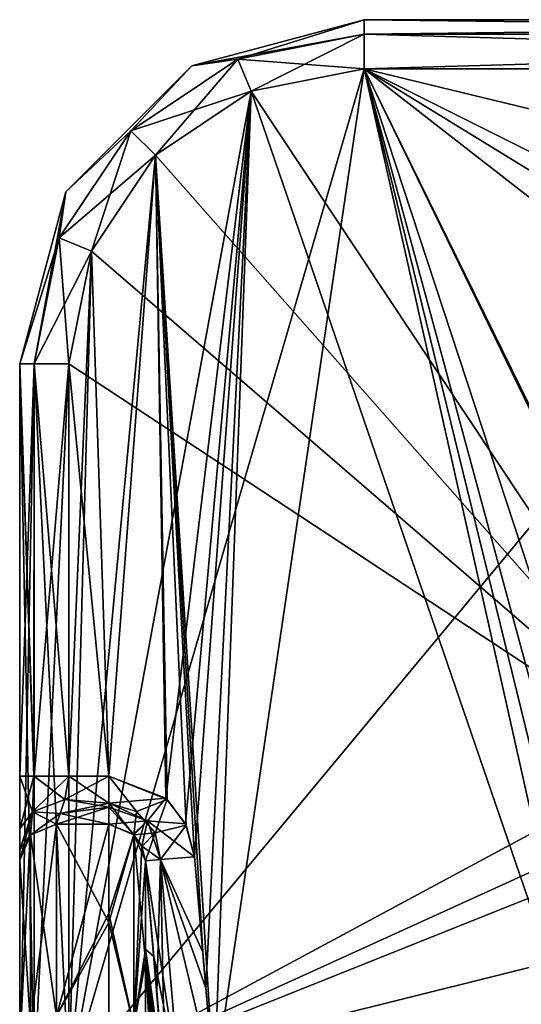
# Model space of a CAD drawing. Header units: millimetres. Extents: x -20 to 172, y -100 to 100.
# Tile 249 of 256: x 82 to 102, y 54 to 94. Entities that reach past the tile are written whole.
import ezdxf

# ---------------------------------------------------------------- set-up
doc = ezdxf.new("R2010")
doc.units = ezdxf.units.MM
doc.header["$LTSCALE"] = 37.722908
for name, color, linetype in [('1806', 7, 'CONTINUOUS'), ('1810', 7, 'CONTINUOUS'), ('1811', 7, 'CONTINUOUS'), ('1860', 7, 'CONTINUOUS'), ('1861', 7, 'CONTINUOUS'), ('1862', 7, 'CONTINUOUS'), ('1864', 7, 'CONTINUOUS'), ('1906', 7, 'CONTINUOUS'), ('1928', 7, 'CONTINUOUS'), ('1929', 7, 'CONTINUOUS'), ('1930', 7, 'CONTINUOUS'), ('1931', 7, 'CONTINUOUS'), ('1932', 7, 'CONTINUOUS'), ('1987', 7, 'CONTINUOUS'), ('2018', 7, 'CONTINUOUS'), ('2019', 7, 'CONTINUOUS'), ('2022', 7, 'CONTINUOUS'), ('2023', 7, 'CONTINUOUS'), ('2030', 7, 'CONTINUOUS'), ('3017', 7, 'CONTINUOUS'), ('3024', 7, 'CONTINUOUS'), ('3027', 7, 'CONTINUOUS'), ('3028', 7, 'CONTINUOUS'), ('3029', 7, 'CONTINUOUS'), ('3030', 7, 'CONTINUOUS'), ('3037', 7, 'CONTINUOUS'), ('3132', 7, 'CONTINUOUS'), ('3133', 7, 'CONTINUOUS'), ('3134', 7, 'CONTINUOUS'), ('3153', 7, 'CONTINUOUS'), ('3154', 7, 'CONTINUOUS'), ('3155', 7, 'CONTINUOUS'), ('3197', 7, 'CONTINUOUS'), ('3236', 7, 'CONTINUOUS'), ('3237', 7, 'CONTINUOUS'), ('3242', 7, 'CONTINUOUS'), ('3243', 7, 'CONTINUOUS'), ('3249', 7, 'CONTINUOUS')]:
    doc.layers.add(name, color=color, linetype=linetype)

msp = doc.modelspace()

# ---------------------------------------------------------------- linework, layer by layer
at = {"layer": '1806', "color": 250, "linetype": 'Continuous', "true_color": 0x323232}
for points in [[(87.465, 50.309, -14.015), (87.535, 49.396, -14.291), (86.62, 60.285, -13.961), (87.465, 50.309, -14.015)], [(86.62, 60.285, -13.961), (87.535, 49.396, -14.291), (86.62, 56.212, -25.873), (86.62, 60.285, -13.961)], [(86.62, 60.285, -13.961), (87.075, 54.936, -13.957), (87.465, 50.309, -14.015), (86.62, 60.285, -13.961)], [(87.535, 45.792, -23.395), (87.535, 40.527, -31.651), (86.62, 56.212, -25.873), (87.535, 45.792, -23.395)], [(86.62, 56.212, -25.873), (87.535, 40.527, -31.651), (86.62, 45.478, -41.964), (86.62, 56.212, -25.873)], [(87.535, 49.396, -14.291), (87.535, 45.792, -23.395), (86.62, 56.212, -25.873), (87.535, 49.396, -14.291)], [(87.407, 51.009, -13.954), (87.465, 50.309, -14.015), (87.075, 54.936, -13.957), (87.407, 51.009, -13.954)]]:
    msp.add_3dface(points, dxfattribs=at)
at = {"layer": '1810', "color": 250, "linetype": 'Continuous', "true_color": 0x323232}
for points in [[(83, 61.777, -13.571), (85.126, 61.777, -13.571), (85.126, 57.776, -25.739), (83, 61.777, -13.571)], [(83, 53.968, -32.986), (83, 61.777, -13.571), (85.126, 57.776, -25.739), (83, 53.968, -32.986)], [(85.126, 46.89, -42.448), (83, 53.968, -32.986), (85.126, 57.776, -25.739), (85.126, 46.89, -42.448)]]:
    msp.add_3dface(points, dxfattribs=at)
at = {"layer": '1811', "color": 250, "linetype": 'Continuous', "true_color": 0x323232}
for points in [[(81.5, 63.73, -10), (81.5, 61.591, -10.888), (81.5, 80.5, -2), (81.5, 63.73, -10)], [(81.5, 80.5, -2), (81.5, 61.591, -10.888), (81.5, 51.284, -2), (81.5, 80.5, -2)], [(81.5, 80.5, -10), (81.5, 63.73, -10), (81.5, 80.5, -2), (81.5, 80.5, -10)], [(81.5, 61.591, -10.888), (81.5, 60.753, -11.992), (81.5, 51.284, -2), (81.5, 61.591, -10.888)], [(81.5, 60.753, -11.992), (81.5, 60.312, -13.249), (81.5, 51.284, -2), (81.5, 60.753, -11.992)], [(81.5, 60.312, -13.249), (81.5, 52.69, -32.199), (81.5, 51.284, -2), (81.5, 60.312, -13.249)]]:
    msp.add_3dface(points, dxfattribs=at)
at = {"layer": '1860', "color": 250, "linetype": 'Continuous', "true_color": 0x323232}
for points in [[(90.91, 91.588), (109.732, 63.232), (95.5, 92.5), (90.91, 91.588)], [(111.5, 84.5), (128.5, 84.5), (95.5, 92.5), (111.5, 84.5)], [(95.5, 92.5), (128.5, 84.5), (144.5, 92.5), (95.5, 92.5)], [(109.732, 83.768), (111.5, 84.5), (95.5, 92.5), (109.732, 83.768)], [(109, 82), (109.732, 83.768), (95.5, 92.5), (109, 82)], [(109, 65), (109, 82), (95.5, 92.5), (109, 65)], [(109.732, 63.232), (109, 65), (95.5, 92.5), (109.732, 63.232)], [(87.015, 88.985), (109.732, 63.232), (90.91, 91.588), (87.015, 88.985)], [(84.412, 85.09), (109.732, 63.232), (87.015, 88.985), (84.412, 85.09)], [(83.5, 80.5), (109.732, 63.232), (84.412, 85.09), (83.5, 80.5)], [(109.732, 63.232), (83.5, 80.5), (83.5, 51.284), (109.732, 63.232)], [(111.5, 62.5), (109.732, 63.232), (83.5, 51.284), (111.5, 62.5)], [(156.5, 51.284), (111.5, 62.5), (83.5, 51.284), (156.5, 51.284)]]:
    msp.add_3dface(points, dxfattribs=at)
at = {"layer": '1861', "color": 250, "linetype": 'Continuous', "true_color": 0x323232}
for points in [[(90.91, 91.588, -12), (95.5, 92.5, -12), (89.399, 51.177, -12), (90.91, 91.588, -12)], [(89.399, 51.177, -12), (95.5, 92.5, -12), (104.764, 51.177, -12), (89.399, 51.177, -12)], [(109.732, 83.768, -12), (109, 82, -12), (95.5, 92.5, -12), (109.732, 83.768, -12)], [(95.5, 92.5, -12), (109, 82, -12), (104.764, 51.177, -12), (95.5, 92.5, -12)], [(111.5, 84.5, -12), (109.732, 83.768, -12), (95.5, 92.5, -12), (111.5, 84.5, -12)], [(144.5, 92.5, -12), (111.5, 84.5, -12), (95.5, 92.5, -12), (144.5, 92.5, -12)], [(87.015, 88.985, -12), (90.91, 91.588, -12), (87.445, 62.831, -12), (87.015, 88.985, -12)], [(87.445, 62.831, -12), (90.91, 91.588, -12), (88.235, 61.79, -12), (87.445, 62.831, -12)], [(88.235, 61.79, -12), (90.91, 91.588, -12), (88.612, 60.455, -12), (88.235, 61.79, -12)], [(88.612, 60.455, -12), (90.91, 91.588, -12), (89.067, 55.105, -12), (88.612, 60.455, -12)], [(89.067, 55.105, -12), (90.91, 91.588, -12), (89.399, 51.177, -12), (89.067, 55.105, -12)], [(84.412, 85.09, -12), (87.015, 88.985, -12), (85.126, 63.73, -12), (84.412, 85.09, -12)], [(85.126, 63.73, -12), (87.015, 88.985, -12), (87.445, 62.831, -12), (85.126, 63.73, -12)], [(83.5, 80.5, -12), (84.412, 85.09, -12), (83.5, 63.73, -12), (83.5, 80.5, -12)], [(83.5, 63.73, -12), (84.412, 85.09, -12), (85.126, 63.73, -12), (83.5, 63.73, -12)]]:
    msp.add_3dface(points, dxfattribs=at)
at = {"layer": '1862', "color": 250, "linetype": 'Continuous', "true_color": 0x323232}
for points in [[(144.5, 94.5, -2), (144.5, 94.5, -10), (95.5, 94.5, -10), (144.5, 94.5, -2)], [(144.5, 94.5, -2), (95.5, 94.5, -10), (95.5, 94.5, -2), (144.5, 94.5, -2)]]:
    msp.add_3dface(points, dxfattribs=at)
at = {"layer": '1864', "color": 250, "linetype": 'Continuous', "true_color": 0x323232}
for points in [[(95.5, 94.5, -10), (88.5, 92.624, -10), (95.5, 94.5, -2), (95.5, 94.5, -10)], [(95.5, 94.5, -2), (88.5, 92.624, -10), (88.5, 92.624, -2), (95.5, 94.5, -2)], [(88.5, 92.624, -10), (83.376, 87.5, -10), (88.5, 92.624, -2), (88.5, 92.624, -10)], [(88.5, 92.624, -2), (83.376, 87.5, -10), (83.376, 87.5, -2), (88.5, 92.624, -2)], [(81.5, 80.5, -10), (81.5, 80.5, -2), (83.376, 87.5, -2), (81.5, 80.5, -10)], [(83.376, 87.5, -10), (81.5, 80.5, -10), (83.376, 87.5, -2), (83.376, 87.5, -10)]]:
    msp.add_3dface(points, dxfattribs=at)
at = {"layer": '1906', "color": 250, "linetype": 'Continuous', "true_color": 0x323232}
for points in [[(81.5, 80.5, -2), (81.5, 51.284, -2), (82.086, 51.284, -0.586), (81.5, 80.5, -2)], [(82.086, 80.5, -0.586), (81.5, 80.5, -2), (82.086, 51.284, -0.586), (82.086, 80.5, -0.586)], [(83.5, 51.284), (83.5, 80.5), (82.086, 80.5, -0.586), (83.5, 51.284)], [(83.5, 51.284), (82.086, 80.5, -0.586), (82.086, 51.284, -0.586), (83.5, 51.284)]]:
    msp.add_3dface(points, dxfattribs=at)
at = {"layer": '1928', "color": 250, "linetype": 'Continuous', "true_color": 0x323232}
for points in [[(144.5, 94.5, -2), (95.5, 94.5, -2), (95.5, 93.914, -0.586), (144.5, 94.5, -2)], [(144.5, 94.5, -2), (95.5, 93.914, -0.586), (144.5, 93.914, -0.586), (144.5, 94.5, -2)], [(95.5, 92.5), (144.5, 92.5), (144.5, 93.914, -0.586), (95.5, 92.5)], [(95.5, 93.914, -0.586), (95.5, 92.5), (144.5, 93.914, -0.586), (95.5, 93.914, -0.586)]]:
    msp.add_3dface(points, dxfattribs=at)
at = {"layer": '1929', "color": 250, "linetype": 'Continuous', "true_color": 0x323232}
for points in [[(95.5, 94.5, -2), (88.5, 92.624, -2), (95.5, 93.914, -0.586), (95.5, 94.5, -2)], [(95.5, 93.914, -0.586), (88.5, 92.624, -2), (90.367, 92.893, -0.586), (95.5, 93.914, -0.586)], [(95.5, 92.5), (95.5, 93.914, -0.586), (90.367, 92.893, -0.586), (95.5, 92.5)], [(88.5, 92.624, -2), (83.376, 87.5, -2), (86.015, 89.985, -0.586), (88.5, 92.624, -2)], [(90.91, 91.588), (90.367, 92.893, -0.586), (86.015, 89.985, -0.586), (90.91, 91.588)], [(90.367, 92.893, -0.586), (88.5, 92.624, -2), (86.015, 89.985, -0.586), (90.367, 92.893, -0.586)], [(90.91, 91.588), (95.5, 92.5), (90.367, 92.893, -0.586), (90.91, 91.588)], [(87.015, 88.985), (90.91, 91.588), (86.015, 89.985, -0.586), (87.015, 88.985)], [(87.015, 88.985), (86.015, 89.985, -0.586), (83.107, 85.633, -0.586), (87.015, 88.985)], [(86.015, 89.985, -0.586), (83.376, 87.5, -2), (83.107, 85.633, -0.586), (86.015, 89.985, -0.586)], [(84.412, 85.09), (87.015, 88.985), (83.107, 85.633, -0.586), (84.412, 85.09)], [(83.376, 87.5, -2), (81.5, 80.5, -2), (83.107, 85.633, -0.586), (83.376, 87.5, -2)], [(83.107, 85.633, -0.586), (81.5, 80.5, -2), (82.086, 80.5, -0.586), (83.107, 85.633, -0.586)], [(84.412, 85.09), (83.107, 85.633, -0.586), (82.086, 80.5, -0.586), (84.412, 85.09)], [(83.5, 80.5), (84.412, 85.09), (82.086, 80.5, -0.586), (83.5, 80.5)]]:
    msp.add_3dface(points, dxfattribs=at)
at = {"layer": '1930', "color": 250, "linetype": 'Continuous', "true_color": 0x323232}
for points in [[(81.5, 63.73, -10), (81.5, 80.5, -10), (82.086, 80.5, -11.414), (81.5, 63.73, -10)], [(81.5, 63.73, -10), (82.086, 80.5, -11.414), (82.072, 63.73, -11.4), (81.5, 63.73, -10)], [(82.072, 63.73, -11.4), (82.086, 80.5, -11.414), (82.086, 63.73, -11.414), (82.072, 63.73, -11.4)], [(83.5, 80.5, -12), (83.5, 63.73, -12), (82.086, 63.73, -11.414), (83.5, 80.5, -12)], [(82.086, 80.5, -11.414), (83.5, 80.5, -12), (82.086, 63.73, -11.414), (82.086, 80.5, -11.414)]]:
    msp.add_3dface(points, dxfattribs=at)
at = {"layer": '1931', "color": 250, "linetype": 'Continuous', "true_color": 0x323232}
for points in [[(88.5, 92.624, -10), (95.5, 94.5, -10), (90.367, 92.893, -11.414), (88.5, 92.624, -10)], [(95.5, 94.5, -10), (95.5, 93.914, -11.414), (90.367, 92.893, -11.414), (95.5, 94.5, -10)], [(95.5, 93.914, -11.414), (90.91, 91.588, -12), (90.367, 92.893, -11.414), (95.5, 93.914, -11.414)], [(95.5, 92.5, -12), (90.91, 91.588, -12), (95.5, 93.914, -11.414), (95.5, 92.5, -12)], [(83.376, 87.5, -10), (88.5, 92.624, -10), (86.015, 89.985, -11.414), (83.376, 87.5, -10)], [(90.367, 92.893, -11.414), (87.015, 88.985, -12), (86.015, 89.985, -11.414), (90.367, 92.893, -11.414)], [(88.5, 92.624, -10), (90.367, 92.893, -11.414), (86.015, 89.985, -11.414), (88.5, 92.624, -10)], [(90.91, 91.588, -12), (87.015, 88.985, -12), (90.367, 92.893, -11.414), (90.91, 91.588, -12)], [(86.015, 89.985, -11.414), (84.412, 85.09, -12), (83.107, 85.633, -11.414), (86.015, 89.985, -11.414)], [(83.376, 87.5, -10), (86.015, 89.985, -11.414), (83.107, 85.633, -11.414), (83.376, 87.5, -10)], [(87.015, 88.985, -12), (84.412, 85.09, -12), (86.015, 89.985, -11.414), (87.015, 88.985, -12)], [(81.5, 80.5, -10), (83.376, 87.5, -10), (82.086, 80.5, -11.414), (81.5, 80.5, -10)], [(83.376, 87.5, -10), (83.107, 85.633, -11.414), (82.086, 80.5, -11.414), (83.376, 87.5, -10)], [(83.107, 85.633, -11.414), (83.5, 80.5, -12), (82.086, 80.5, -11.414), (83.107, 85.633, -11.414)], [(84.412, 85.09, -12), (83.5, 80.5, -12), (83.107, 85.633, -11.414), (84.412, 85.09, -12)]]:
    msp.add_3dface(points, dxfattribs=at)
at = {"layer": '1932', "color": 250, "linetype": 'Continuous', "true_color": 0x323232}
for points in [[(95.5, 94.5, -10), (144.5, 94.5, -10), (144.5, 93.914, -11.414), (95.5, 94.5, -10)], [(95.5, 94.5, -10), (144.5, 93.914, -11.414), (95.5, 93.914, -11.414), (95.5, 94.5, -10)], [(144.5, 92.5, -12), (95.5, 92.5, -12), (95.5, 93.914, -11.414), (144.5, 92.5, -12)], [(144.5, 93.914, -11.414), (144.5, 92.5, -12), (95.5, 93.914, -11.414), (144.5, 93.914, -11.414)]]:
    msp.add_3dface(points, dxfattribs=at)
at = {"layer": '1987', "color": 250, "linetype": 'Continuous', "true_color": 0x323232}
for points in [[(87.075, 54.936, -13.957), (86.62, 60.285, -13.961), (87.217, 60.336, -12.572), (87.075, 54.936, -13.957)], [(87.407, 51.009, -13.954), (87.075, 54.936, -13.957), (87.217, 60.336, -12.572), (87.407, 51.009, -13.954)], [(88.612, 60.455, -12), (89.067, 55.105, -12), (87.217, 60.336, -12.572), (88.612, 60.455, -12)], [(88.006, 51.059, -12.57), (87.407, 51.009, -13.954), (87.217, 60.336, -12.572), (88.006, 51.059, -12.57)], [(89.399, 51.177, -12), (87.217, 60.336, -12.572), (89.067, 55.105, -12), (89.399, 51.177, -12)], [(89.399, 51.177, -12), (88.006, 51.059, -12.57), (87.217, 60.336, -12.572), (89.399, 51.177, -12)]]:
    msp.add_3dface(points, dxfattribs=at)
at = {"layer": '2018', "color": 250, "linetype": 'Continuous', "true_color": 0x323232}
for points in [[(83, 61.777, -13.571), (83, 53.968, -32.986), (81.939, 61.348, -13.477), (83, 61.777, -13.571)], [(81.939, 53.593, -32.757), (81.5, 60.312, -13.249), (81.939, 61.348, -13.477), (81.939, 53.593, -32.757)], [(83, 53.968, -32.986), (81.939, 53.593, -32.757), (81.939, 61.348, -13.477), (83, 53.968, -32.986)], [(81.5, 52.69, -32.199), (81.5, 60.312, -13.249), (81.939, 53.593, -32.757), (81.5, 52.69, -32.199)]]:
    msp.add_3dface(points, dxfattribs=at)
at = {"layer": '2019', "color": 250, "linetype": 'Continuous', "true_color": 0x323232}
for points in [[(85.126, 57.776, -25.739), (85.126, 61.777, -13.571), (86.138, 61.35, -13.679), (85.126, 57.776, -25.739)], [(86.138, 61.35, -13.679), (85.126, 61.777, -13.571), (86.119, 61.368, -13.674), (86.138, 61.35, -13.679)], [(85.126, 57.776, -25.739), (86.138, 61.35, -13.679), (86.139, 53.568, -32.883), (85.126, 57.776, -25.739)], [(86.62, 60.285, -13.961), (86.62, 56.212, -25.873), (86.138, 61.35, -13.679), (86.62, 60.285, -13.961)], [(86.464, 60.882, -13.801), (86.62, 60.285, -13.961), (86.138, 61.35, -13.679), (86.464, 60.882, -13.801)], [(86.138, 61.35, -13.679), (86.62, 56.212, -25.873), (86.139, 53.568, -32.883), (86.138, 61.35, -13.679)], [(85.126, 46.89, -42.448), (85.126, 57.776, -25.739), (86.139, 53.568, -32.883), (85.126, 46.89, -42.448)], [(86.62, 56.212, -25.873), (86.62, 45.478, -41.964), (86.139, 53.568, -32.883), (86.62, 56.212, -25.873)]]:
    msp.add_3dface(points, dxfattribs=at)
at = {"layer": '2022', "color": 250, "linetype": 'Continuous', "true_color": 0x323232}
for points in [[(83.5, 63.73, -12), (85.126, 62.636, -12.326), (83.333, 62.78, -12.24), (83.5, 63.73, -12)], [(83.5, 63.73, -12), (85.126, 63.73, -12), (85.126, 62.636, -12.326), (83.5, 63.73, -12)], [(83.333, 62.78, -12.24), (85.126, 62.477, -12.441), (83.142, 62.211, -12.699), (83.333, 62.78, -12.24)], [(85.126, 62.477, -12.441), (85.126, 61.777, -13.571), (83.142, 62.211, -12.699), (85.126, 62.477, -12.441)], [(85.126, 62.636, -12.326), (85.126, 62.477, -12.441), (83.333, 62.78, -12.24), (85.126, 62.636, -12.326)], [(85.126, 61.777, -13.571), (83, 61.777, -13.571), (83.142, 62.211, -12.699), (85.126, 61.777, -13.571)]]:
    msp.add_3dface(points, dxfattribs=at)
at = {"layer": '2023', "color": 250, "linetype": 'Continuous', "true_color": 0x323232}
for points in [[(85.126, 63.73, -12), (87.445, 62.831, -12), (85.126, 62.636, -12.326), (85.126, 63.73, -12)], [(85.126, 62.636, -12.326), (87.445, 62.831, -12), (86.691, 61.911, -12.39), (85.126, 62.636, -12.326)], [(85.126, 62.636, -12.326), (86.691, 61.911, -12.39), (85.126, 62.477, -12.441), (85.126, 62.636, -12.326)], [(86.691, 61.911, -12.39), (85.126, 61.777, -13.571), (85.126, 62.477, -12.441), (86.691, 61.911, -12.39)], [(87.445, 62.831, -12), (88.235, 61.79, -12), (86.691, 61.911, -12.39), (87.445, 62.831, -12)], [(86.119, 61.368, -13.674), (85.126, 61.777, -13.571), (86.691, 61.911, -12.39), (86.119, 61.368, -13.674)], [(86.138, 61.35, -13.679), (86.119, 61.368, -13.674), (86.691, 61.911, -12.39), (86.138, 61.35, -13.679)], [(86.464, 60.882, -13.801), (86.138, 61.35, -13.679), (86.691, 61.911, -12.39), (86.464, 60.882, -13.801)], [(87.217, 60.336, -12.572), (86.464, 60.882, -13.801), (86.691, 61.911, -12.39), (87.217, 60.336, -12.572)], [(88.235, 61.79, -12), (88.612, 60.455, -12), (86.691, 61.911, -12.39), (88.235, 61.79, -12)], [(88.612, 60.455, -12), (87.217, 60.336, -12.572), (86.691, 61.911, -12.39), (88.612, 60.455, -12)], [(86.62, 60.285, -13.961), (86.464, 60.882, -13.801), (87.217, 60.336, -12.572), (86.62, 60.285, -13.961)]]:
    msp.add_3dface(points, dxfattribs=at)
at = {"layer": '2030', "color": 250, "linetype": 'Continuous', "true_color": 0x323232}
for points in [[(81.5, 61.591, -10.888), (81.5, 63.73, -10), (82.014, 62.284, -11.941), (81.5, 61.591, -10.888)], [(81.5, 63.73, -10), (82.072, 63.73, -11.4), (82.014, 62.284, -11.941), (81.5, 63.73, -10)], [(82.072, 63.73, -11.4), (83.333, 62.78, -12.24), (82.014, 62.284, -11.941), (82.072, 63.73, -11.4)], [(82.072, 63.73, -11.4), (82.086, 63.73, -11.414), (83.333, 62.78, -12.24), (82.072, 63.73, -11.4)], [(82.086, 63.73, -11.414), (83.5, 63.73, -12), (83.333, 62.78, -12.24), (82.086, 63.73, -11.414)], [(83.333, 62.78, -12.24), (83.142, 62.211, -12.699), (82.014, 62.284, -11.941), (83.333, 62.78, -12.24)], [(81.5, 60.753, -11.992), (81.5, 61.591, -10.888), (82.014, 62.284, -11.941), (81.5, 60.753, -11.992)], [(81.939, 61.348, -13.477), (81.5, 60.753, -11.992), (82.014, 62.284, -11.941), (81.939, 61.348, -13.477)], [(83, 61.777, -13.571), (81.939, 61.348, -13.477), (82.014, 62.284, -11.941), (83, 61.777, -13.571)], [(83.142, 62.211, -12.699), (83, 61.777, -13.571), (82.014, 62.284, -11.941), (83.142, 62.211, -12.699)], [(81.5, 60.312, -13.249), (81.5, 60.753, -11.992), (81.939, 61.348, -13.477), (81.5, 60.312, -13.249)]]:
    msp.add_3dface(points, dxfattribs=at)
at = {"layer": '3017', "color": 250, "linetype": 'Continuous', "true_color": 0x323232}
for points in [[(95.5, 92.5), (109, 82), (83.5, 51.284), (95.5, 92.5)], [(90.91, 91.588), (95.5, 92.5), (83.5, 51.284), (90.91, 91.588)], [(109.732, 83.768), (109, 82), (95.5, 92.5), (109.732, 83.768)], [(111.5, 84.5), (109.732, 83.768), (95.5, 92.5), (111.5, 84.5)], [(144.5, 92.5), (111.5, 84.5), (95.5, 92.5), (144.5, 92.5)], [(87.015, 88.985), (90.91, 91.588), (83.5, 51.284), (87.015, 88.985)], [(84.412, 85.09), (87.015, 88.985), (83.5, 51.284), (84.412, 85.09)], [(83.5, 80.5), (84.412, 85.09), (83.5, 51.284), (83.5, 80.5)], [(109, 82), (109, 65), (83.5, 51.284), (109, 82)], [(109, 65), (109.732, 63.232), (83.5, 51.284), (109, 65)], [(109.732, 63.232), (111.5, 62.5), (83.5, 51.284), (109.732, 63.232)], [(111.5, 62.5), (128.5, 62.5), (83.5, 51.284), (111.5, 62.5)], [(128.5, 62.5), (156.5, 51.284), (83.5, 51.284), (128.5, 62.5)]]:
    msp.add_3dface(points, dxfattribs=at)
at = {"layer": '3024', "color": 250, "linetype": 'Continuous', "true_color": 0x323232}
for points in [[(86.62, 60.285, 13.961), (86.62, 56.692, 24.803), (86.95, 56.402, 13.958), (86.62, 60.285, 13.961)], [(87.47, 50.243, 14.027), (87.407, 51.009, 13.954), (86.62, 56.692, 24.803), (87.47, 50.243, 14.027)], [(86.62, 56.692, 24.803), (87.407, 51.009, 13.954), (86.95, 56.402, 13.958), (86.62, 56.692, 24.803)], [(87.535, 49.396, 14.291), (87.47, 50.243, 14.027), (86.62, 56.692, 24.803), (87.535, 49.396, 14.291)], [(87.535, 45.674, 23.625), (87.535, 49.396, 14.291), (86.62, 56.692, 24.803), (87.535, 45.674, 23.625)], [(86.62, 48.881, 37.945), (87.535, 45.674, 23.625), (86.62, 56.692, 24.803), (86.62, 48.881, 37.945)]]:
    msp.add_3dface(points, dxfattribs=at)
at = {"layer": '3027', "color": 250, "linetype": 'Continuous', "true_color": 0x323232}
for points in [[(90.91, 91.588, 12), (104.764, 51.177, 12), (95.5, 92.5, 12), (90.91, 91.588, 12)], [(111.5, 84.5, 12), (128.5, 84.5, 12), (95.5, 92.5, 12), (111.5, 84.5, 12)], [(95.5, 92.5, 12), (128.5, 84.5, 12), (144.5, 92.5, 12), (95.5, 92.5, 12)], [(109.732, 83.768, 12), (111.5, 84.5, 12), (95.5, 92.5, 12), (109.732, 83.768, 12)], [(109, 82, 12), (109.732, 83.768, 12), (95.5, 92.5, 12), (109, 82, 12)], [(109, 65, 12), (109, 82, 12), (95.5, 92.5, 12), (109, 65, 12)], [(108.333, 53.447, 12), (109, 65, 12), (95.5, 92.5, 12), (108.333, 53.447, 12)], [(106.254, 52.844, 12), (108.333, 53.447, 12), (95.5, 92.5, 12), (106.254, 52.844, 12)], [(105.392, 52.113, 12), (106.254, 52.844, 12), (95.5, 92.5, 12), (105.392, 52.113, 12)], [(104.764, 51.177, 12), (105.392, 52.113, 12), (95.5, 92.5, 12), (104.764, 51.177, 12)], [(87.015, 88.985, 12), (89.399, 51.177, 12), (90.91, 91.588, 12), (87.015, 88.985, 12)], [(89.399, 51.177, 12), (104.764, 51.177, 12), (90.91, 91.588, 12), (89.399, 51.177, 12)], [(84.412, 85.09, 12), (85.126, 63.73, 12), (87.015, 88.985, 12), (84.412, 85.09, 12)], [(85.126, 63.73, 12), (87.496, 62.783, 12), (87.015, 88.985, 12), (85.126, 63.73, 12)], [(88.943, 56.571, 12), (89.399, 51.177, 12), (87.015, 88.985, 12), (88.943, 56.571, 12)], [(88.612, 60.455, 12), (88.943, 56.571, 12), (87.015, 88.985, 12), (88.612, 60.455, 12)], [(88.261, 61.738, 12), (88.612, 60.455, 12), (87.015, 88.985, 12), (88.261, 61.738, 12)], [(87.496, 62.783, 12), (88.261, 61.738, 12), (87.015, 88.985, 12), (87.496, 62.783, 12)], [(83.5, 80.5, 12), (85.126, 63.73, 12), (84.412, 85.09, 12), (83.5, 80.5, 12)], [(83.5, 63.73, 12), (85.126, 63.73, 12), (83.5, 80.5, 12), (83.5, 63.73, 12)]]:
    msp.add_3dface(points, dxfattribs=at)
at = {"layer": '3028', "color": 250, "linetype": 'Continuous', "true_color": 0x323232}
for points in [[(83, 61.777, 13.571), (83, 53.967, 32.986), (85.126, 61.777, 13.571), (83, 61.777, 13.571)], [(85.126, 61.777, 13.571), (83, 53.967, 32.986), (85.126, 58.141, 24.905), (85.126, 61.777, 13.571)], [(85.126, 58.141, 24.905), (83, 53.967, 32.986), (85.126, 50.144, 38.55), (85.126, 58.141, 24.905)]]:
    msp.add_3dface(points, dxfattribs=at)
at = {"layer": '3029', "color": 250, "linetype": 'Continuous', "true_color": 0x323232}
for points in [[(81.5, 63.73, 10), (81.5, 80.5, 10), (81.5, 51.284, 2), (81.5, 63.73, 10)], [(81.5, 51.284, 2), (81.5, 80.5, 10), (81.5, 80.5, 2), (81.5, 51.284, 2)], [(81.5, 61.591, 10.888), (81.5, 63.73, 10), (81.5, 51.284, 2), (81.5, 61.591, 10.888)], [(81.5, 60.753, 11.992), (81.5, 61.591, 10.888), (81.5, 51.284, 2), (81.5, 60.753, 11.992)], [(81.5, 60.312, 13.249), (81.5, 60.753, 11.992), (81.5, 51.284, 2), (81.5, 60.312, 13.249)], [(81.5, 52.689, 32.202), (81.5, 60.312, 13.249), (81.5, 47.099, 16.89), (81.5, 52.689, 32.202)], [(81.5, 47.099, 16.89), (81.5, 60.312, 13.249), (81.5, 49.992, 2.105), (81.5, 47.099, 16.89)], [(81.5, 49.992, 2.105), (81.5, 60.312, 13.249), (81.5, 50.636, 2.026), (81.5, 49.992, 2.105)], [(81.5, 50.636, 2.026), (81.5, 60.312, 13.249), (81.5, 51.284, 2), (81.5, 50.636, 2.026)]]:
    msp.add_3dface(points, dxfattribs=at)
at = {"layer": '3030', "color": 250, "linetype": 'Continuous', "true_color": 0x323232}
for points in [[(144.5, 94.5, 10), (144.5, 94.5, 2), (95.5, 94.5, 2), (144.5, 94.5, 10)], [(95.5, 94.5, 10), (144.5, 94.5, 10), (95.5, 94.5, 2), (95.5, 94.5, 10)]]:
    msp.add_3dface(points, dxfattribs=at)
at = {"layer": '3037', "color": 250, "linetype": 'Continuous', "true_color": 0x323232}
for points in [[(88.5, 92.624, 10), (95.5, 94.5, 10), (88.5, 92.624, 2), (88.5, 92.624, 10)], [(88.5, 92.624, 2), (95.5, 94.5, 10), (95.5, 94.5, 2), (88.5, 92.624, 2)], [(83.376, 87.5, 10), (88.5, 92.624, 10), (83.376, 87.5, 2), (83.376, 87.5, 10)], [(83.376, 87.5, 2), (88.5, 92.624, 10), (88.5, 92.624, 2), (83.376, 87.5, 2)], [(81.5, 80.5, 2), (81.5, 80.5, 10), (83.376, 87.5, 10), (81.5, 80.5, 2)], [(81.5, 80.5, 2), (83.376, 87.5, 10), (83.376, 87.5, 2), (81.5, 80.5, 2)]]:
    msp.add_3dface(points, dxfattribs=at)
at = {"layer": '3132', "color": 250, "linetype": 'Continuous', "true_color": 0x323232}
for points in [[(81.5, 51.284, 2), (81.5, 80.5, 2), (82.086, 80.5, 0.586), (81.5, 51.284, 2)], [(81.5, 51.284, 2), (82.086, 80.5, 0.586), (82.086, 51.284, 0.586), (81.5, 51.284, 2)], [(83.5, 80.5), (83.5, 51.284), (82.086, 51.284, 0.586), (83.5, 80.5)], [(82.086, 80.5, 0.586), (83.5, 80.5), (82.086, 51.284, 0.586), (82.086, 80.5, 0.586)]]:
    msp.add_3dface(points, dxfattribs=at)
at = {"layer": '3133', "color": 250, "linetype": 'Continuous', "true_color": 0x323232}
for points in [[(88.5, 92.624, 2), (95.5, 94.5, 2), (90.367, 92.893, 0.586), (88.5, 92.624, 2)], [(95.5, 94.5, 2), (95.5, 93.914, 0.586), (90.367, 92.893, 0.586), (95.5, 94.5, 2)], [(95.5, 93.914, 0.586), (90.91, 91.588), (90.367, 92.893, 0.586), (95.5, 93.914, 0.586)], [(95.5, 92.5), (90.91, 91.588), (95.5, 93.914, 0.586), (95.5, 92.5)], [(83.376, 87.5, 2), (88.5, 92.624, 2), (86.015, 89.985, 0.586), (83.376, 87.5, 2)], [(87.015, 88.985), (86.015, 89.985, 0.586), (90.367, 92.893, 0.586), (87.015, 88.985)], [(86.015, 89.985, 0.586), (88.5, 92.624, 2), (90.367, 92.893, 0.586), (86.015, 89.985, 0.586)], [(90.91, 91.588), (87.015, 88.985), (90.367, 92.893, 0.586), (90.91, 91.588)], [(84.412, 85.09), (83.107, 85.633, 0.586), (86.015, 89.985, 0.586), (84.412, 85.09)], [(83.107, 85.633, 0.586), (83.376, 87.5, 2), (86.015, 89.985, 0.586), (83.107, 85.633, 0.586)], [(87.015, 88.985), (84.412, 85.09), (86.015, 89.985, 0.586), (87.015, 88.985)], [(81.5, 80.5, 2), (83.376, 87.5, 2), (82.086, 80.5, 0.586), (81.5, 80.5, 2)], [(82.086, 80.5, 0.586), (83.376, 87.5, 2), (83.107, 85.633, 0.586), (82.086, 80.5, 0.586)], [(83.5, 80.5), (82.086, 80.5, 0.586), (83.107, 85.633, 0.586), (83.5, 80.5)], [(84.412, 85.09), (83.5, 80.5), (83.107, 85.633, 0.586), (84.412, 85.09)]]:
    msp.add_3dface(points, dxfattribs=at)
at = {"layer": '3134', "color": 250, "linetype": 'Continuous', "true_color": 0x323232}
for points in [[(95.5, 94.5, 2), (144.5, 94.5, 2), (144.5, 93.914, 0.586), (95.5, 94.5, 2)], [(95.5, 94.5, 2), (144.5, 93.914, 0.586), (95.5, 93.914, 0.586), (95.5, 94.5, 2)], [(144.5, 92.5), (95.5, 92.5), (95.5, 93.914, 0.586), (144.5, 92.5)], [(144.5, 93.914, 0.586), (144.5, 92.5), (95.5, 93.914, 0.586), (144.5, 93.914, 0.586)]]:
    msp.add_3dface(points, dxfattribs=at)
at = {"layer": '3153', "color": 250, "linetype": 'Continuous', "true_color": 0x323232}
for points in [[(81.5, 80.5, 10), (81.5, 63.73, 10), (82.072, 63.73, 11.4), (81.5, 80.5, 10)], [(82.086, 80.5, 11.414), (81.5, 80.5, 10), (82.086, 63.73, 11.414), (82.086, 80.5, 11.414)], [(82.086, 63.73, 11.414), (81.5, 80.5, 10), (82.072, 63.73, 11.4), (82.086, 63.73, 11.414)], [(83.5, 63.73, 12), (83.5, 80.5, 12), (82.086, 80.5, 11.414), (83.5, 63.73, 12)], [(83.5, 63.73, 12), (82.086, 80.5, 11.414), (82.086, 63.73, 11.414), (83.5, 63.73, 12)]]:
    msp.add_3dface(points, dxfattribs=at)
at = {"layer": '3154', "color": 250, "linetype": 'Continuous', "true_color": 0x323232}
for points in [[(95.5, 94.5, 10), (88.5, 92.624, 10), (95.5, 93.914, 11.414), (95.5, 94.5, 10)], [(88.5, 92.624, 10), (90.367, 92.893, 11.414), (95.5, 93.914, 11.414), (88.5, 92.624, 10)], [(90.367, 92.893, 11.414), (95.5, 92.5, 12), (95.5, 93.914, 11.414), (90.367, 92.893, 11.414)], [(88.5, 92.624, 10), (83.376, 87.5, 10), (86.015, 89.985, 11.414), (88.5, 92.624, 10)], [(86.015, 89.985, 11.414), (90.91, 91.588, 12), (90.367, 92.893, 11.414), (86.015, 89.985, 11.414)], [(88.5, 92.624, 10), (86.015, 89.985, 11.414), (90.367, 92.893, 11.414), (88.5, 92.624, 10)], [(90.91, 91.588, 12), (95.5, 92.5, 12), (90.367, 92.893, 11.414), (90.91, 91.588, 12)], [(87.015, 88.985, 12), (90.91, 91.588, 12), (86.015, 89.985, 11.414), (87.015, 88.985, 12)], [(83.107, 85.633, 11.414), (87.015, 88.985, 12), (86.015, 89.985, 11.414), (83.107, 85.633, 11.414)], [(83.376, 87.5, 10), (83.107, 85.633, 11.414), (86.015, 89.985, 11.414), (83.376, 87.5, 10)], [(84.412, 85.09, 12), (87.015, 88.985, 12), (83.107, 85.633, 11.414), (84.412, 85.09, 12)], [(83.376, 87.5, 10), (81.5, 80.5, 10), (83.107, 85.633, 11.414), (83.376, 87.5, 10)], [(81.5, 80.5, 10), (82.086, 80.5, 11.414), (83.107, 85.633, 11.414), (81.5, 80.5, 10)], [(82.086, 80.5, 11.414), (84.412, 85.09, 12), (83.107, 85.633, 11.414), (82.086, 80.5, 11.414)], [(83.5, 80.5, 12), (84.412, 85.09, 12), (82.086, 80.5, 11.414), (83.5, 80.5, 12)]]:
    msp.add_3dface(points, dxfattribs=at)
at = {"layer": '3155', "color": 250, "linetype": 'Continuous', "true_color": 0x323232}
for points in [[(144.5, 94.5, 10), (95.5, 94.5, 10), (95.5, 93.914, 11.414), (144.5, 94.5, 10)], [(144.5, 94.5, 10), (95.5, 93.914, 11.414), (144.5, 93.914, 11.414), (144.5, 94.5, 10)], [(95.5, 92.5, 12), (144.5, 92.5, 12), (144.5, 93.914, 11.414), (95.5, 92.5, 12)], [(95.5, 93.914, 11.414), (95.5, 92.5, 12), (144.5, 93.914, 11.414), (95.5, 93.914, 11.414)]]:
    msp.add_3dface(points, dxfattribs=at)
at = {"layer": '3197', "color": 250, "linetype": 'Continuous', "true_color": 0x323232}
for points in [[(87.217, 60.336, 12.572), (86.62, 60.285, 13.961), (88.006, 51.059, 12.57), (87.217, 60.336, 12.572)], [(86.62, 60.285, 13.961), (86.95, 56.402, 13.958), (88.006, 51.059, 12.57), (86.62, 60.285, 13.961)], [(88.943, 56.571, 12), (88.612, 60.455, 12), (87.217, 60.336, 12.572), (88.943, 56.571, 12)], [(89.399, 51.177, 12), (88.943, 56.571, 12), (87.217, 60.336, 12.572), (89.399, 51.177, 12)], [(89.399, 51.177, 12), (87.217, 60.336, 12.572), (88.006, 51.059, 12.57), (89.399, 51.177, 12)], [(86.95, 56.402, 13.958), (87.407, 51.009, 13.954), (88.006, 51.059, 12.57), (86.95, 56.402, 13.958)]]:
    msp.add_3dface(points, dxfattribs=at)
at = {"layer": '3236', "color": 250, "linetype": 'Continuous', "true_color": 0x323232}
for points in [[(83, 61.777, 13.571), (81.929, 61.338, 13.474), (81.939, 53.593, 32.757), (83, 61.777, 13.571)], [(83, 53.967, 32.986), (83, 61.777, 13.571), (81.939, 53.593, 32.757), (83, 53.967, 32.986)], [(81.5, 60.312, 13.249), (81.5, 52.689, 32.202), (81.929, 61.338, 13.474), (81.5, 60.312, 13.249)], [(81.929, 61.338, 13.474), (81.5, 52.689, 32.202), (81.939, 53.593, 32.757), (81.929, 61.338, 13.474)]]:
    msp.add_3dface(points, dxfattribs=at)
at = {"layer": '3237', "color": 250, "linetype": 'Continuous', "true_color": 0x323232}
for points in [[(85.126, 61.777, 13.571), (85.126, 58.141, 24.905), (86.139, 61.349, 13.679), (85.126, 61.777, 13.571)], [(85.126, 58.141, 24.905), (86.139, 53.57, 32.881), (86.139, 61.349, 13.679), (85.126, 58.141, 24.905)], [(86.139, 61.349, 13.679), (86.139, 53.57, 32.881), (86.468, 60.873, 13.803), (86.139, 61.349, 13.679)], [(86.139, 53.57, 32.881), (86.62, 60.285, 13.961), (86.468, 60.873, 13.803), (86.139, 53.57, 32.881)], [(86.62, 56.692, 24.803), (86.62, 60.285, 13.961), (86.139, 53.57, 32.881), (86.62, 56.692, 24.803)], [(85.126, 58.141, 24.905), (85.126, 50.144, 38.55), (86.139, 53.57, 32.881), (85.126, 58.141, 24.905)], [(86.62, 48.881, 37.945), (86.62, 56.692, 24.803), (86.139, 53.57, 32.881), (86.62, 48.881, 37.945)]]:
    msp.add_3dface(points, dxfattribs=at)
at = {"layer": '3242', "color": 250, "linetype": 'Continuous', "true_color": 0x323232}
for points in [[(87.496, 62.783, 12), (85.126, 63.73, 12), (86.251, 62.298, 12.355), (87.496, 62.783, 12)], [(85.126, 63.73, 12), (85.126, 62.636, 12.326), (86.251, 62.298, 12.355), (85.126, 63.73, 12)], [(86.139, 61.349, 13.679), (85.126, 62.636, 12.326), (85.126, 62.477, 12.441), (86.139, 61.349, 13.679)], [(85.126, 62.636, 12.326), (86.139, 61.349, 13.679), (86.251, 62.298, 12.355), (85.126, 62.636, 12.326)], [(85.126, 61.777, 13.571), (86.139, 61.349, 13.679), (85.126, 62.477, 12.441), (85.126, 61.777, 13.571)], [(87.006, 61.426, 12.439), (87.496, 62.783, 12), (86.251, 62.298, 12.355), (87.006, 61.426, 12.439)], [(88.261, 61.738, 12), (87.496, 62.783, 12), (87.006, 61.426, 12.439), (88.261, 61.738, 12)], [(86.139, 61.349, 13.679), (87.006, 61.426, 12.439), (86.251, 62.298, 12.355), (86.139, 61.349, 13.679)], [(87.217, 60.336, 12.572), (88.261, 61.738, 12), (87.006, 61.426, 12.439), (87.217, 60.336, 12.572)], [(88.612, 60.455, 12), (88.261, 61.738, 12), (87.217, 60.336, 12.572), (88.612, 60.455, 12)], [(86.139, 61.349, 13.679), (86.468, 60.873, 13.803), (87.006, 61.426, 12.439), (86.139, 61.349, 13.679)], [(86.468, 60.873, 13.803), (86.62, 60.285, 13.961), (87.006, 61.426, 12.439), (86.468, 60.873, 13.803)], [(86.62, 60.285, 13.961), (87.217, 60.336, 12.572), (87.006, 61.426, 12.439), (86.62, 60.285, 13.961)]]:
    msp.add_3dface(points, dxfattribs=at)
at = {"layer": '3243', "color": 250, "linetype": 'Continuous', "true_color": 0x323232}
for points in [[(85.126, 63.73, 12), (83.5, 63.73, 12), (83.333, 62.779, 12.241), (85.126, 63.73, 12)], [(85.126, 63.73, 12), (83.333, 62.779, 12.241), (85.126, 62.636, 12.326), (85.126, 63.73, 12)], [(83, 61.777, 13.571), (85.126, 61.777, 13.571), (85.126, 62.477, 12.441), (83, 61.777, 13.571)], [(83.142, 62.211, 12.7), (83, 61.777, 13.571), (85.126, 62.477, 12.441), (83.142, 62.211, 12.7)], [(83.333, 62.779, 12.241), (83.142, 62.211, 12.7), (85.126, 62.636, 12.326), (83.333, 62.779, 12.241)], [(85.126, 62.636, 12.326), (83.142, 62.211, 12.7), (85.126, 62.477, 12.441), (85.126, 62.636, 12.326)]]:
    msp.add_3dface(points, dxfattribs=at)
at = {"layer": '3249', "color": 250, "linetype": 'Continuous', "true_color": 0x323232}
for points in [[(81.5, 63.73, 10), (81.5, 61.591, 10.888), (82.072, 63.73, 11.4), (81.5, 63.73, 10)], [(82.072, 63.73, 11.4), (81.5, 61.591, 10.888), (82.014, 62.284, 11.941), (82.072, 63.73, 11.4)], [(83.5, 63.73, 12), (82.086, 63.73, 11.414), (82.014, 62.284, 11.941), (83.5, 63.73, 12)], [(83.333, 62.779, 12.241), (83.5, 63.73, 12), (82.014, 62.284, 11.941), (83.333, 62.779, 12.241)], [(82.086, 63.73, 11.414), (82.072, 63.73, 11.4), (82.014, 62.284, 11.941), (82.086, 63.73, 11.414)], [(83.142, 62.211, 12.7), (83.333, 62.779, 12.241), (82.014, 62.284, 11.941), (83.142, 62.211, 12.7)], [(81.5, 61.591, 10.888), (81.5, 60.753, 11.992), (82.014, 62.284, 11.941), (81.5, 61.591, 10.888)], [(81.5, 60.753, 11.992), (81.5, 60.312, 13.249), (82.014, 62.284, 11.941), (81.5, 60.753, 11.992)], [(81.5, 60.312, 13.249), (81.929, 61.338, 13.474), (82.014, 62.284, 11.941), (81.5, 60.312, 13.249)], [(81.929, 61.338, 13.474), (83.142, 62.211, 12.7), (82.014, 62.284, 11.941), (81.929, 61.338, 13.474)], [(81.929, 61.338, 13.474), (83, 61.777, 13.571), (83.142, 62.211, 12.7), (81.929, 61.338, 13.474)]]:
    msp.add_3dface(points, dxfattribs=at)

doc.saveas('drawing.dxf')
